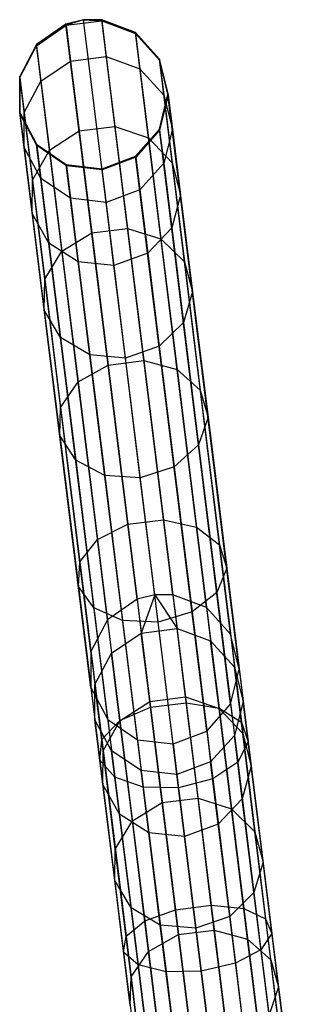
# Model space of a CAD drawing. Extents: x -91 to 92, y -91 to 92.
# Tile 164 of 256: x -11.88 to -8.19, y 78.16 to 91.24. Entities that reach past the tile are written whole.
import ezdxf

# ---------------------------------------------------------------- set-up
doc = ezdxf.new("R2010")
doc.units = 0
doc.header["$LTSCALE"] = 25.4
doc.layers.get('0').update_dxf_attribs({"linetype": 'CONTINUOUS'})

# ---------------------------------------------------------------- blocks, each defined once
blk = doc.blocks.new('NL2500012258_STL_2')
at = {"color": 0}
for p, q in [((80.982, 90.749, 48.963), (80.589, 90.477, 48.947)), ((80.982, 90.749, 48.963), (80.589, 90.477, 48.947)), ((80.59, 90.462, 45.856), (80.984, 90.734, 45.838)), ((80.59, 90.462, 45.856), (80.984, 90.734, 45.838)), ((81.216, 90.807, 48.965), (80.982, 90.749, 48.963)), ((81.216, 90.807, 48.965), (80.982, 90.749, 48.963)), ((81.927, 83.116, 158.963), (80.982, 90.749, 48.963)), ((81.927, 83.116, 158.963), (80.982, 90.749, 48.963)), ((80.982, 90.749, 48.963), (80.984, 90.734, 45.838)), ((80.982, 90.749, 48.963), (80.984, 90.734, 45.838)), ((81.216, 90.807, 48.965), (80.984, 90.734, 45.838)), ((81.216, 90.807, 48.965), (80.984, 90.734, 45.838)), ((80.984, 90.734, 45.838), (81.459, 90.793, 45.838)), ((80.984, 90.734, 45.838), (81.459, 90.793, 45.838)), ((80.984, 90.734, 45.838), (81.043, 90.259, 42.75)), ((80.984, 90.734, 45.838), (81.043, 90.259, 42.75)), ((81.457, 90.808, 48.963), (81.216, 90.807, 48.965)), ((81.457, 90.808, 48.963), (81.216, 90.807, 48.965)), ((82.161, 83.174, 158.965), (81.216, 90.807, 48.965)), ((82.161, 83.174, 158.965), (81.216, 90.807, 48.965)), ((81.216, 90.807, 48.965), (81.459, 90.793, 45.838)), ((81.216, 90.807, 48.965), (81.459, 90.793, 45.838)), ((82.402, 83.174, 158.963), (81.457, 90.808, 48.963)), ((81.905, 90.64, 48.947), (81.457, 90.808, 48.963)), ((82.402, 83.174, 158.963), (81.457, 90.808, 48.963)), ((81.457, 90.808, 48.963), (81.459, 90.793, 45.838)), ((81.457, 90.808, 48.963), (81.459, 90.793, 45.838)), ((81.905, 90.64, 48.947), (81.457, 90.808, 48.963)), ((81.459, 90.793, 45.838), (81.518, 90.318, 42.75)), ((81.459, 90.793, 45.838), (81.518, 90.318, 42.75)), ((81.459, 90.793, 45.838), (81.907, 90.625, 45.856)), ((81.459, 90.793, 45.838), (81.907, 90.625, 45.856)), ((82.85, 83.006, 158.947), (81.905, 90.64, 48.947)), ((82.223, 90.283, 48.92), (81.905, 90.64, 48.947)), ((82.85, 83.006, 158.947), (81.905, 90.64, 48.947)), ((81.905, 90.64, 48.947), (81.907, 90.625, 45.856)), ((81.905, 90.64, 48.947), (81.907, 90.625, 45.856)), ((82.223, 90.283, 48.92), (81.905, 90.64, 48.947)), ((81.907, 90.625, 45.856), (81.965, 90.155, 42.801)), ((81.907, 90.625, 45.856), (81.965, 90.155, 42.801)), ((81.907, 90.625, 45.856), (82.225, 90.269, 45.887)), ((81.907, 90.625, 45.856), (82.225, 90.269, 45.887)), ((80.589, 90.477, 48.947), (80.367, 90.054, 48.92)), ((80.589, 90.477, 48.947), (80.367, 90.054, 48.92)), ((80.369, 90.039, 45.887), (80.59, 90.462, 45.856)), ((80.369, 90.039, 45.887), (80.59, 90.462, 45.856)), ((81.534, 82.843, 158.947), (80.589, 90.477, 48.947)), ((81.534, 82.843, 158.947), (80.589, 90.477, 48.947)), ((80.589, 90.477, 48.947), (80.59, 90.462, 45.856)), ((80.589, 90.477, 48.947), (80.59, 90.462, 45.856)), ((80.59, 90.462, 45.856), (80.649, 89.992, 42.801)), ((80.59, 90.462, 45.856), (80.649, 89.992, 42.801)), ((80.649, 89.992, 42.801), (81.043, 90.259, 42.75)), ((80.649, 89.992, 42.801), (81.043, 90.259, 42.75)), ((81.043, 90.259, 42.75), (81.518, 90.318, 42.75)), ((81.043, 90.259, 42.75), (81.518, 90.318, 42.75)), ((81.043, 90.259, 42.75), (81.157, 89.334, 39.768)), ((81.043, 90.259, 42.75), (81.157, 89.334, 39.768)), ((81.518, 90.318, 42.75), (81.632, 89.392, 39.768)), ((81.518, 90.318, 42.75), (81.632, 89.392, 39.768)), ((81.518, 90.318, 42.75), (81.965, 90.155, 42.801)), ((81.518, 90.318, 42.75), (81.965, 90.155, 42.801)), ((83.168, 82.65, 158.92), (82.223, 90.283, 48.92)), ((82.338, 89.82, 48.887), (82.223, 90.283, 48.92)), ((83.168, 82.65, 158.92), (82.223, 90.283, 48.92)), ((82.223, 90.283, 48.92), (82.225, 90.269, 45.887)), ((82.223, 90.283, 48.92), (82.225, 90.269, 45.887)), ((82.338, 89.82, 48.887), (82.223, 90.283, 48.92)), ((82.225, 90.269, 45.887), (82.282, 89.808, 42.89)), ((82.225, 90.269, 45.887), (82.282, 89.808, 42.89)), ((82.225, 90.269, 45.887), (82.34, 89.806, 45.925)), ((82.225, 90.269, 45.887), (82.34, 89.806, 45.925)), ((81.965, 90.155, 42.801), (82.078, 89.239, 39.85)), ((81.965, 90.155, 42.801), (82.078, 89.239, 39.85)), ((81.965, 90.155, 42.801), (82.282, 89.808, 42.89)), ((81.965, 90.155, 42.801), (82.282, 89.808, 42.89)), ((81.312, 82.42, 158.92), (80.367, 90.054, 48.92)), ((80.367, 90.054, 48.92), (80.368, 89.576, 48.887)), ((81.312, 82.42, 158.92), (80.367, 90.054, 48.92)), ((80.367, 90.054, 48.92), (80.368, 89.576, 48.887)), ((80.367, 90.054, 48.92), (80.369, 90.039, 45.887)), ((80.367, 90.054, 48.92), (80.369, 90.039, 45.887)), ((80.37, 89.562, 45.925), (80.369, 90.039, 45.887)), ((80.369, 90.039, 45.887), (80.426, 89.578, 42.89)), ((80.369, 90.039, 45.887), (80.426, 89.578, 42.89)), ((80.37, 89.562, 45.925), (80.369, 90.039, 45.887)), ((80.426, 89.578, 42.89), (80.649, 89.992, 42.801)), ((80.426, 89.578, 42.89), (80.649, 89.992, 42.801)), ((80.649, 89.992, 42.801), (80.762, 89.076, 39.85)), ((80.649, 89.992, 42.801), (80.762, 89.076, 39.85)), ((82.225, 89.356, 48.856), (82.338, 89.82, 48.887)), ((82.225, 89.356, 48.856), (82.338, 89.82, 48.887)), ((82.34, 89.806, 45.925), (82.227, 89.342, 45.96)), ((82.34, 89.806, 45.925), (82.227, 89.342, 45.96)), ((82.282, 89.808, 42.89), (82.393, 88.909, 39.995)), ((82.282, 89.808, 42.89), (82.393, 88.909, 39.995)), ((82.282, 89.808, 42.89), (82.396, 89.355, 42.997)), ((82.282, 89.808, 42.89), (82.396, 89.355, 42.997)), ((83.284, 82.186, 158.887), (82.338, 89.82, 48.887)), ((83.284, 82.186, 158.887), (82.338, 89.82, 48.887)), ((82.338, 89.82, 48.887), (82.34, 89.806, 45.925)), ((82.338, 89.82, 48.887), (82.34, 89.806, 45.925)), ((82.34, 89.806, 45.925), (82.396, 89.355, 42.997)), ((82.34, 89.806, 45.925), (82.396, 89.355, 42.997)), ((81.313, 81.942, 158.887), (80.368, 89.576, 48.887)), ((80.368, 89.576, 48.887), (80.591, 89.154, 48.856)), ((81.313, 81.942, 158.887), (80.368, 89.576, 48.887)), ((80.368, 89.576, 48.887), (80.591, 89.154, 48.856)), ((80.368, 89.576, 48.887), (80.37, 89.562, 45.925)), ((80.368, 89.576, 48.887), (80.37, 89.562, 45.925)), ((80.593, 89.14, 45.96), (80.37, 89.562, 45.925)), ((80.37, 89.562, 45.925), (80.426, 89.111, 42.997)), ((80.37, 89.562, 45.925), (80.426, 89.111, 42.997)), ((80.593, 89.14, 45.96), (80.37, 89.562, 45.925)), ((80.426, 89.111, 42.997), (80.426, 89.578, 42.89)), ((80.426, 89.578, 42.89), (80.537, 88.679, 39.995)), ((80.426, 89.578, 42.89), (80.537, 88.679, 39.995)), ((80.426, 89.111, 42.997), (80.426, 89.578, 42.89)), ((80.762, 89.076, 39.85), (81.157, 89.334, 39.768)), ((80.762, 89.076, 39.85), (81.157, 89.334, 39.768)), ((81.157, 89.334, 39.768), (81.632, 89.392, 39.768)), ((81.157, 89.334, 39.768), (81.632, 89.392, 39.768)), ((81.157, 89.334, 39.768), (81.325, 87.979, 36.957)), ((81.157, 89.334, 39.768), (81.325, 87.979, 36.957)), ((81.632, 89.392, 39.768), (81.8, 88.037, 36.957)), ((81.632, 89.392, 39.768), (81.8, 88.037, 36.957)), ((81.632, 89.392, 39.768), (82.078, 89.239, 39.85)), ((81.632, 89.392, 39.768), (82.078, 89.239, 39.85)), ((81.908, 88.998, 48.833), (82.225, 89.356, 48.856)), ((81.908, 88.998, 48.833), (82.225, 89.356, 48.856)), ((82.227, 89.342, 45.96), (81.91, 88.984, 45.985)), ((82.227, 89.342, 45.96), (81.91, 88.984, 45.985)), ((83.17, 81.722, 158.856), (82.225, 89.356, 48.856)), ((83.17, 81.722, 158.856), (82.225, 89.356, 48.856)), ((82.225, 89.356, 48.856), (82.227, 89.342, 45.96)), ((82.225, 89.356, 48.856), (82.227, 89.342, 45.96)), ((82.227, 89.342, 45.96), (82.281, 88.902, 43.099)), ((82.227, 89.342, 45.96), (82.281, 88.902, 43.099)), ((82.396, 89.355, 42.997), (82.281, 88.902, 43.099)), ((82.396, 89.355, 42.997), (82.281, 88.902, 43.099)), ((82.396, 89.355, 42.997), (82.505, 88.478, 40.17)), ((82.396, 89.355, 42.997), (82.505, 88.478, 40.17)), ((81.537, 81.52, 158.856), (80.591, 89.154, 48.856)), ((80.591, 89.154, 48.856), (80.986, 88.884, 48.833)), ((81.537, 81.52, 158.856), (80.591, 89.154, 48.856)), ((80.591, 89.154, 48.856), (80.986, 88.884, 48.833)), ((80.591, 89.154, 48.856), (80.593, 89.14, 45.96)), ((80.591, 89.154, 48.856), (80.593, 89.14, 45.96)), ((82.078, 89.239, 39.85), (82.244, 87.899, 37.069)), ((82.078, 89.239, 39.85), (82.244, 87.899, 37.069)), ((82.078, 89.239, 39.85), (82.393, 88.909, 39.995)), ((82.078, 89.239, 39.85), (82.393, 88.909, 39.995)), ((80.648, 88.7, 43.099), (80.426, 89.111, 42.997)), ((80.426, 89.111, 42.997), (80.534, 88.234, 40.17)), ((80.426, 89.111, 42.997), (80.534, 88.234, 40.17)), ((80.648, 88.7, 43.099), (80.426, 89.111, 42.997)), ((80.537, 88.679, 39.995), (80.762, 89.076, 39.85)), ((80.537, 88.679, 39.995), (80.762, 89.076, 39.85)), ((80.988, 88.87, 45.985), (80.593, 89.14, 45.96)), ((80.593, 89.14, 45.96), (80.648, 88.7, 43.099)), ((80.593, 89.14, 45.96), (80.648, 88.7, 43.099)), ((80.988, 88.87, 45.985), (80.593, 89.14, 45.96)), ((80.762, 89.076, 39.85), (80.928, 87.736, 37.069)), ((80.762, 89.076, 39.85), (80.928, 87.736, 37.069)), ((81.461, 88.827, 48.825), (81.908, 88.998, 48.833)), ((81.461, 88.827, 48.825), (81.908, 88.998, 48.833)), ((81.91, 88.984, 45.985), (81.463, 88.814, 45.994)), ((81.91, 88.984, 45.985), (81.463, 88.814, 45.994)), ((82.853, 81.364, 158.833), (81.908, 88.998, 48.833)), ((82.853, 81.364, 158.833), (81.908, 88.998, 48.833)), ((81.908, 88.998, 48.833), (81.91, 88.984, 45.985)), ((81.908, 88.998, 48.833), (81.91, 88.984, 45.985)), ((81.91, 88.984, 45.985), (81.964, 88.551, 43.171)), ((81.91, 88.984, 45.985), (81.964, 88.551, 43.171)), ((82.281, 88.902, 43.099), (81.964, 88.551, 43.171)), ((82.281, 88.902, 43.099), (81.964, 88.551, 43.171)), ((82.281, 88.902, 43.099), (82.387, 88.044, 40.335)), ((82.281, 88.902, 43.099), (82.387, 88.044, 40.335)), ((82.393, 88.909, 39.995), (82.556, 87.594, 37.267)), ((82.393, 88.909, 39.995), (82.556, 87.594, 37.267)), ((82.393, 88.909, 39.995), (82.505, 88.478, 40.17)), ((82.393, 88.909, 39.995), (82.505, 88.478, 40.17)), ((81.931, 81.25, 158.833), (80.986, 88.884, 48.833)), ((80.986, 88.884, 48.833), (81.461, 88.827, 48.825)), ((81.931, 81.25, 158.833), (80.986, 88.884, 48.833)), ((80.986, 88.884, 48.833), (81.461, 88.827, 48.825)), ((80.986, 88.884, 48.833), (80.988, 88.87, 45.985)), ((80.986, 88.884, 48.833), (80.988, 88.87, 45.985)), ((81.463, 88.814, 45.994), (80.988, 88.87, 45.985)), ((80.988, 88.87, 45.985), (81.041, 88.437, 43.171)), ((80.988, 88.87, 45.985), (81.041, 88.437, 43.171)), ((81.463, 88.814, 45.994), (80.988, 88.87, 45.985)), ((82.406, 81.194, 158.825), (81.461, 88.827, 48.825)), ((82.406, 81.194, 158.825), (81.461, 88.827, 48.825)), ((81.461, 88.827, 48.825), (81.463, 88.814, 45.994)), ((81.461, 88.827, 48.825), (81.463, 88.814, 45.994)), ((81.516, 88.383, 43.197), (81.463, 88.814, 45.994)), ((81.516, 88.383, 43.197), (81.463, 88.814, 45.994)), ((80.534, 88.234, 40.17), (80.537, 88.679, 39.995)), ((80.534, 88.234, 40.17), (80.537, 88.679, 39.995)), ((80.537, 88.679, 39.995), (80.7, 87.364, 37.267)), ((80.537, 88.679, 39.995), (80.7, 87.364, 37.267)), ((81.041, 88.437, 43.171), (80.648, 88.7, 43.099)), ((80.648, 88.7, 43.099), (80.754, 87.842, 40.335)), ((80.648, 88.7, 43.099), (80.754, 87.842, 40.335)), ((81.041, 88.437, 43.171), (80.648, 88.7, 43.099)), ((81.964, 88.551, 43.171), (81.516, 88.383, 43.197)), ((81.964, 88.551, 43.171), (81.516, 88.383, 43.197)), ((81.964, 88.551, 43.171), (82.068, 87.708, 40.452)), ((81.964, 88.551, 43.171), (82.068, 87.708, 40.452)), ((81.516, 88.383, 43.197), (81.041, 88.437, 43.171)), ((81.041, 88.437, 43.171), (81.146, 87.593, 40.452)), ((81.041, 88.437, 43.171), (81.146, 87.593, 40.452)), ((81.516, 88.383, 43.197), (81.041, 88.437, 43.171)), ((81.62, 87.545, 40.494), (81.516, 88.383, 43.197)), ((81.62, 87.545, 40.494), (81.516, 88.383, 43.197)), ((82.505, 88.478, 40.17), (82.387, 88.044, 40.335)), ((82.505, 88.478, 40.17), (82.387, 88.044, 40.335)), ((82.505, 88.478, 40.17), (82.664, 87.194, 37.506)), ((82.505, 88.478, 40.17), (82.664, 87.194, 37.506)), ((80.754, 87.842, 40.335), (80.534, 88.234, 40.17)), ((80.534, 88.234, 40.17), (80.693, 86.95, 37.506)), ((80.534, 88.234, 40.17), (80.693, 86.95, 37.506)), ((80.754, 87.842, 40.335), (80.534, 88.234, 40.17)), ((80.928, 87.736, 37.069), (81.325, 87.979, 36.957)), ((80.928, 87.736, 37.069), (81.325, 87.979, 36.957)), ((81.325, 87.979, 36.957), (81.8, 88.037, 36.957)), ((81.325, 87.979, 36.957), (81.8, 88.037, 36.957)), ((81.325, 87.979, 36.957), (81.542, 86.224, 34.38)), ((81.325, 87.979, 36.957), (81.542, 86.224, 34.38)), ((81.8, 88.037, 36.957), (82.017, 86.283, 34.38)), ((81.8, 88.037, 36.957), (82.017, 86.283, 34.38)), ((81.8, 88.037, 36.957), (82.244, 87.899, 37.069)), ((81.8, 88.037, 36.957), (82.244, 87.899, 37.069)), ((82.387, 88.044, 40.335), (82.068, 87.708, 40.452)), ((82.387, 88.044, 40.335), (82.068, 87.708, 40.452)), ((82.387, 88.044, 40.335), (82.543, 86.789, 37.731)), ((82.387, 88.044, 40.335), (82.543, 86.789, 37.731)), ((81.146, 87.593, 40.452), (80.754, 87.842, 40.335)), ((80.754, 87.842, 40.335), (80.909, 86.587, 37.731)), ((80.754, 87.842, 40.335), (80.909, 86.587, 37.731)), ((81.146, 87.593, 40.452), (80.754, 87.842, 40.335)), ((82.244, 87.899, 37.069), (82.459, 86.163, 34.519)), ((82.244, 87.899, 37.069), (82.459, 86.163, 34.519)), ((82.244, 87.899, 37.069), (82.556, 87.594, 37.267)), ((82.244, 87.899, 37.069), (82.556, 87.594, 37.267)), ((80.7, 87.364, 37.267), (80.928, 87.736, 37.069)), ((80.7, 87.364, 37.267), (80.928, 87.736, 37.069)), ((80.928, 87.736, 37.069), (81.143, 86, 34.519)), ((80.928, 87.736, 37.069), (81.143, 86, 34.519)), ((81.62, 87.545, 40.494), (81.146, 87.593, 40.452)), ((81.146, 87.593, 40.452), (81.299, 86.358, 37.89)), ((81.146, 87.593, 40.452), (81.299, 86.358, 37.89)), ((81.62, 87.545, 40.494), (81.146, 87.593, 40.452)), ((82.068, 87.708, 40.452), (81.62, 87.545, 40.494)), ((82.068, 87.708, 40.452), (81.62, 87.545, 40.494)), ((82.068, 87.708, 40.452), (82.221, 86.472, 37.89)), ((82.068, 87.708, 40.452), (82.221, 86.472, 37.89)), ((82.556, 87.594, 37.267), (82.767, 85.891, 34.766)), ((82.556, 87.594, 37.267), (82.767, 85.891, 34.766)), ((82.556, 87.594, 37.267), (82.664, 87.194, 37.506)), ((82.556, 87.594, 37.267), (82.664, 87.194, 37.506)), ((81.772, 86.317, 37.948), (81.62, 87.545, 40.494)), ((81.772, 86.317, 37.948), (81.62, 87.545, 40.494)), ((80.693, 86.95, 37.506), (80.7, 87.364, 37.267)), ((80.693, 86.95, 37.506), (80.7, 87.364, 37.267)), ((80.7, 87.364, 37.267), (80.911, 85.661, 34.766)), ((80.7, 87.364, 37.267), (80.911, 85.661, 34.766)), ((82.664, 87.194, 37.506), (82.543, 86.789, 37.731)), ((82.664, 87.194, 37.506), (82.543, 86.789, 37.731)), ((82.664, 87.194, 37.506), (82.87, 85.53, 35.063)), ((82.664, 87.194, 37.506), (82.87, 85.53, 35.063)), ((80.909, 86.587, 37.731), (80.693, 86.95, 37.506)), ((80.693, 86.95, 37.506), (80.899, 85.286, 35.063)), ((80.693, 86.95, 37.506), (80.899, 85.286, 35.063)), ((80.909, 86.587, 37.731), (80.693, 86.95, 37.506)), ((82.543, 86.789, 37.731), (82.221, 86.472, 37.89)), ((82.543, 86.789, 37.731), (82.221, 86.472, 37.89)), ((82.543, 86.789, 37.731), (82.744, 85.163, 35.343)), ((82.543, 86.789, 37.731), (82.744, 85.163, 35.343)), ((81.299, 86.358, 37.89), (80.909, 86.587, 37.731)), ((80.909, 86.587, 37.731), (81.111, 84.961, 35.343)), ((80.909, 86.587, 37.731), (81.111, 84.961, 35.343)), ((81.299, 86.358, 37.89), (80.909, 86.587, 37.731)), ((82.221, 86.472, 37.89), (81.772, 86.317, 37.948)), ((82.221, 86.472, 37.89), (81.772, 86.317, 37.948)), ((82.221, 86.472, 37.89), (82.419, 84.873, 35.542)), ((82.221, 86.472, 37.89), (82.419, 84.873, 35.542)), ((81.772, 86.317, 37.948), (81.299, 86.358, 37.89)), ((81.299, 86.358, 37.89), (81.497, 84.759, 35.542)), ((81.299, 86.358, 37.89), (81.497, 84.759, 35.542)), ((81.772, 86.317, 37.948), (81.299, 86.358, 37.89)), ((81.542, 86.224, 34.38), (82.017, 86.283, 34.38)), ((81.542, 86.224, 34.38), (82.017, 86.283, 34.38)), ((81.969, 84.728, 35.613), (81.772, 86.317, 37.948)), ((81.969, 84.728, 35.613), (81.772, 86.317, 37.948)), ((82.017, 86.283, 34.38), (82.279, 84.168, 32.095)), ((82.017, 86.283, 34.38), (82.279, 84.168, 32.095)), ((82.017, 86.283, 34.38), (82.459, 86.163, 34.519)), ((82.017, 86.283, 34.38), (82.459, 86.163, 34.519)), ((81.143, 86, 34.519), (81.542, 86.224, 34.38)), ((81.143, 86, 34.519), (81.542, 86.224, 34.38)), ((81.542, 86.224, 34.38), (81.804, 84.109, 32.095)), ((81.542, 86.224, 34.38), (81.804, 84.109, 32.095)), ((82.459, 86.163, 34.519), (82.718, 84.07, 32.258)), ((82.459, 86.163, 34.519), (82.718, 84.07, 32.258)), ((82.459, 86.163, 34.519), (82.767, 85.891, 34.766)), ((82.459, 86.163, 34.519), (82.767, 85.891, 34.766)), ((80.911, 85.661, 34.766), (81.143, 86, 34.519)), ((80.911, 85.661, 34.766), (81.143, 86, 34.519)), ((81.143, 86, 34.519), (81.402, 83.907, 32.258)), ((81.143, 86, 34.519), (81.402, 83.907, 32.258)), ((82.767, 85.891, 34.766), (83.021, 83.838, 32.548)), ((82.767, 85.891, 34.766), (83.021, 83.838, 32.548)), ((82.767, 85.891, 34.766), (82.87, 85.53, 35.063)), ((82.767, 85.891, 34.766), (82.87, 85.53, 35.063)), ((80.899, 85.286, 35.063), (80.911, 85.661, 34.766)), ((80.899, 85.286, 35.063), (80.911, 85.661, 34.766)), ((80.911, 85.661, 34.766), (81.165, 83.609, 32.548)), ((80.911, 85.661, 34.766), (81.165, 83.609, 32.548)), ((82.87, 85.53, 35.063), (82.744, 85.163, 35.343)), ((82.87, 85.53, 35.063), (82.744, 85.163, 35.343)), ((82.87, 85.53, 35.063), (83.118, 83.525, 32.897)), ((82.87, 85.53, 35.063), (83.118, 83.525, 32.897)), ((81.111, 84.961, 35.343), (80.899, 85.286, 35.063)), ((80.899, 85.286, 35.063), (81.148, 83.282, 32.897)), ((80.899, 85.286, 35.063), (81.148, 83.282, 32.897)), ((81.111, 84.961, 35.343), (80.899, 85.286, 35.063)), ((82.744, 85.163, 35.343), (82.419, 84.873, 35.542)), ((82.744, 85.163, 35.343), (82.419, 84.873, 35.542)), ((82.744, 85.163, 35.343), (82.987, 83.203, 33.225)), ((82.744, 85.163, 35.343), (82.987, 83.203, 33.225)), ((81.497, 84.759, 35.542), (81.111, 84.961, 35.343)), ((81.111, 84.961, 35.343), (81.353, 83.001, 33.225)), ((81.111, 84.961, 35.343), (81.353, 83.001, 33.225)), ((81.497, 84.759, 35.542), (81.111, 84.961, 35.343)), ((82.419, 84.873, 35.542), (81.969, 84.728, 35.613)), ((82.419, 84.873, 35.542), (81.969, 84.728, 35.613)), ((82.419, 84.873, 35.542), (82.658, 82.946, 33.459)), ((82.419, 84.873, 35.542), (82.658, 82.946, 33.459)), ((81.969, 84.728, 35.613), (81.497, 84.759, 35.542)), ((81.497, 84.759, 35.542), (81.735, 82.831, 33.459)), ((81.497, 84.759, 35.542), (81.735, 82.831, 33.459)), ((81.969, 84.728, 35.613), (81.497, 84.759, 35.542)), ((82.206, 82.811, 33.543), (81.969, 84.728, 35.613)), ((82.206, 82.811, 33.543), (81.969, 84.728, 35.613)), ((81.402, 83.907, 32.258), (81.804, 84.109, 32.095)), ((81.402, 83.907, 32.258), (81.804, 84.109, 32.095)), ((81.804, 84.109, 32.095), (82.279, 84.168, 32.095)), ((81.804, 84.109, 32.095), (82.279, 84.168, 32.095)), ((81.804, 84.109, 32.095), (82.105, 81.681, 30.152)), ((81.804, 84.109, 32.095), (82.105, 81.681, 30.152)), ((82.279, 84.168, 32.095), (82.58, 81.739, 30.152)), ((82.279, 84.168, 32.095), (82.58, 81.739, 30.152)), ((82.279, 84.168, 32.095), (82.718, 84.07, 32.258)), ((82.279, 84.168, 32.095), (82.718, 84.07, 32.258)), ((82.718, 84.07, 32.258), (83.016, 81.667, 30.336)), ((82.718, 84.07, 32.258), (83.016, 81.667, 30.336)), ((82.718, 84.07, 32.258), (83.021, 83.838, 32.548)), ((82.718, 84.07, 32.258), (83.021, 83.838, 32.548)), ((81.165, 83.609, 32.548), (81.402, 83.907, 32.258)), ((81.165, 83.609, 32.548), (81.402, 83.907, 32.258)), ((81.402, 83.907, 32.258), (81.7, 81.504, 30.336)), ((81.402, 83.907, 32.258), (81.7, 81.504, 30.336)), ((83.021, 83.838, 32.548), (83.313, 81.481, 30.661)), ((83.021, 83.838, 32.548), (83.313, 81.481, 30.661)), ((83.021, 83.838, 32.548), (83.118, 83.525, 32.897)), ((83.021, 83.838, 32.548), (83.118, 83.525, 32.897)), ((81.148, 83.282, 32.897), (81.165, 83.609, 32.548)), ((81.148, 83.282, 32.897), (81.165, 83.609, 32.548)), ((81.165, 83.609, 32.548), (81.457, 81.251, 30.661)), ((81.165, 83.609, 32.548), (81.457, 81.251, 30.661)), ((83.118, 83.525, 32.897), (82.987, 83.203, 33.225)), ((83.118, 83.525, 32.897), (82.987, 83.203, 33.225)), ((83.118, 83.525, 32.897), (83.403, 81.223, 31.055)), ((83.118, 83.525, 32.897), (83.403, 81.223, 31.055)), ((81.353, 83.001, 33.225), (81.148, 83.282, 32.897)), ((81.148, 83.282, 32.897), (81.433, 80.979, 31.055)), ((81.148, 83.282, 32.897), (81.433, 80.979, 31.055)), ((81.353, 83.001, 33.225), (81.148, 83.282, 32.897)), ((82.161, 83.174, 158.965), (81.927, 83.116, 158.963)), ((82.161, 83.174, 158.965), (81.927, 83.116, 158.963)), ((82.161, 83.174, 158.965), (81.983, 82.665, 162.075)), ((82.161, 83.174, 158.965), (81.983, 82.665, 162.075)), ((82.402, 83.174, 158.963), (82.161, 83.174, 158.965)), ((82.161, 83.174, 158.965), (82.458, 82.724, 162.075)), ((82.161, 83.174, 158.965), (82.458, 82.724, 162.075)), ((82.402, 83.174, 158.963), (82.161, 83.174, 158.965)), ((82.402, 83.174, 158.963), (82.458, 82.724, 162.075)), ((82.85, 83.006, 158.947), (82.402, 83.174, 158.963)), ((82.402, 83.174, 158.963), (82.458, 82.724, 162.075)), ((82.85, 83.006, 158.947), (82.402, 83.174, 158.963)), ((82.987, 83.203, 33.225), (82.658, 82.946, 33.459)), ((82.987, 83.203, 33.225), (82.658, 82.946, 33.459)), ((82.987, 83.203, 33.225), (83.265, 80.953, 31.425)), ((82.987, 83.203, 33.225), (83.265, 80.953, 31.425)), ((81.927, 83.116, 158.963), (81.534, 82.843, 158.947)), ((81.927, 83.116, 158.963), (81.534, 82.843, 158.947)), ((81.927, 83.116, 158.963), (81.983, 82.665, 162.075)), ((81.927, 83.116, 158.963), (81.983, 82.665, 162.075)), ((82.85, 83.006, 158.947), (82.905, 82.561, 162.026)), ((83.168, 82.65, 158.92), (82.85, 83.006, 158.947)), ((82.85, 83.006, 158.947), (82.905, 82.561, 162.026)), ((83.168, 82.65, 158.92), (82.85, 83.006, 158.947)), ((81.735, 82.831, 33.459), (81.353, 83.001, 33.225)), ((81.353, 83.001, 33.225), (81.632, 80.751, 31.425)), ((81.353, 83.001, 33.225), (81.632, 80.751, 31.425)), ((81.735, 82.831, 33.459), (81.353, 83.001, 33.225)), ((82.658, 82.946, 33.459), (82.206, 82.811, 33.543)), ((82.658, 82.946, 33.459), (82.206, 82.811, 33.543)), ((82.658, 82.946, 33.459), (82.932, 80.732, 31.687)), ((82.658, 82.946, 33.459), (82.932, 80.732, 31.687)), ((81.534, 82.843, 158.947), (81.312, 82.42, 158.92)), ((81.534, 82.843, 158.947), (81.312, 82.42, 158.92)), ((81.534, 82.843, 158.947), (81.589, 82.398, 162.026)), ((81.534, 82.843, 158.947), (81.589, 82.398, 162.026)), ((82.206, 82.811, 33.543), (81.735, 82.831, 33.459)), ((81.735, 82.831, 33.459), (82.009, 80.618, 31.687)), ((81.735, 82.831, 33.459), (82.009, 80.618, 31.687)), ((82.206, 82.811, 33.543), (81.735, 82.831, 33.459)), ((82.478, 80.611, 31.782), (82.206, 82.811, 33.543)), ((82.478, 80.611, 31.782), (82.206, 82.811, 33.543)), ((81.589, 82.398, 162.026), (81.983, 82.665, 162.075)), ((81.589, 82.398, 162.026), (81.983, 82.665, 162.075)), ((81.983, 82.665, 162.075), (82.458, 82.724, 162.075)), ((81.983, 82.665, 162.075), (82.458, 82.724, 162.075)), ((82.095, 81.758, 165.084), (81.983, 82.665, 162.075)), ((82.095, 81.758, 165.084), (81.983, 82.665, 162.075)), ((82.458, 82.724, 162.075), (82.905, 82.561, 162.026)), ((82.57, 81.817, 165.084), (82.458, 82.724, 162.075)), ((82.57, 81.817, 165.084), (82.458, 82.724, 162.075)), ((82.458, 82.724, 162.075), (82.905, 82.561, 162.026)), ((83.284, 82.186, 158.887), (83.168, 82.65, 158.92)), ((83.168, 82.65, 158.92), (83.222, 82.212, 161.94)), ((83.168, 82.65, 158.92), (83.222, 82.212, 161.94)), ((83.284, 82.186, 158.887), (83.168, 82.65, 158.92)), ((82.905, 82.561, 162.026), (83.222, 82.212, 161.94)), ((83.016, 81.663, 165.003), (82.905, 82.561, 162.026)), ((83.016, 81.663, 165.003), (82.905, 82.561, 162.026)), ((82.905, 82.561, 162.026), (83.222, 82.212, 161.94)), ((81.312, 82.42, 158.92), (81.366, 81.983, 161.94)), ((81.312, 82.42, 158.92), (81.366, 81.983, 161.94)), ((81.312, 82.42, 158.92), (81.313, 81.942, 158.887)), ((81.312, 82.42, 158.92), (81.313, 81.942, 158.887)), ((81.366, 81.983, 161.94), (81.589, 82.398, 162.026)), ((81.366, 81.983, 161.94), (81.589, 82.398, 162.026)), ((81.7, 81.5, 165.003), (81.589, 82.398, 162.026)), ((81.7, 81.5, 165.003), (81.589, 82.398, 162.026)), ((83.17, 81.722, 158.856), (83.284, 82.186, 158.887)), ((83.17, 81.722, 158.856), (83.284, 82.186, 158.887)), ((83.222, 82.212, 161.94), (83.337, 81.759, 161.837)), ((83.331, 81.332, 164.861), (83.222, 82.212, 161.94)), ((83.331, 81.332, 164.861), (83.222, 82.212, 161.94)), ((83.222, 82.212, 161.94), (83.337, 81.759, 161.837)), ((83.284, 82.186, 158.887), (83.337, 81.759, 161.837)), ((83.284, 82.186, 158.887), (83.337, 81.759, 161.837)), ((81.366, 81.515, 161.837), (81.366, 81.983, 161.94)), ((81.476, 81.102, 164.861), (81.366, 81.983, 161.94)), ((81.366, 81.515, 161.837), (81.366, 81.983, 161.94)), ((81.476, 81.102, 164.861), (81.366, 81.983, 161.94)), ((81.313, 81.942, 158.887), (81.366, 81.515, 161.837)), ((81.313, 81.942, 158.887), (81.366, 81.515, 161.837)), ((81.313, 81.942, 158.887), (81.537, 81.52, 158.856)), ((81.313, 81.942, 158.887), (81.537, 81.52, 158.856)), ((81.7, 81.5, 165.003), (82.095, 81.758, 165.084)), ((81.7, 81.5, 165.003), (82.095, 81.758, 165.084)), ((82.095, 81.758, 165.084), (82.57, 81.817, 165.084)), ((82.095, 81.758, 165.084), (82.57, 81.817, 165.084)), ((82.262, 80.414, 167.922), (82.095, 81.758, 165.084)), ((82.262, 80.414, 167.922), (82.095, 81.758, 165.084)), ((82.105, 81.681, 30.152), (82.58, 81.739, 30.152)), ((82.105, 81.681, 30.152), (82.58, 81.739, 30.152)), ((82.57, 81.817, 165.084), (83.016, 81.663, 165.003)), ((82.737, 80.473, 167.922), (82.57, 81.817, 165.084)), ((82.737, 80.473, 167.922), (82.57, 81.817, 165.084)), ((82.57, 81.817, 165.084), (83.016, 81.663, 165.003)), ((82.58, 81.739, 30.152), (82.913, 79.051, 28.593)), ((82.58, 81.739, 30.152), (82.913, 79.051, 28.593)), ((82.58, 81.739, 30.152), (83.016, 81.667, 30.336)), ((82.58, 81.739, 30.152), (83.016, 81.667, 30.336)), ((82.853, 81.364, 158.833), (83.17, 81.722, 158.856)), ((82.853, 81.364, 158.833), (83.17, 81.722, 158.856)), ((83.17, 81.722, 158.856), (83.222, 81.305, 161.739)), ((83.17, 81.722, 158.856), (83.222, 81.305, 161.739)), ((83.337, 81.759, 161.837), (83.222, 81.305, 161.739)), ((83.337, 81.759, 161.837), (83.222, 81.305, 161.739)), ((83.443, 80.899, 164.689), (83.337, 81.759, 161.837)), ((83.443, 80.899, 164.689), (83.337, 81.759, 161.837)), ((81.7, 81.504, 30.336), (82.105, 81.681, 30.152)), ((81.7, 81.504, 30.336), (82.105, 81.681, 30.152)), ((82.105, 81.681, 30.152), (82.438, 78.992, 28.593)), ((82.105, 81.681, 30.152), (82.438, 78.992, 28.593)), ((83.016, 81.667, 30.336), (83.345, 79.008, 28.794)), ((83.016, 81.667, 30.336), (83.345, 79.008, 28.794)), ((83.016, 81.667, 30.336), (83.313, 81.481, 30.661)), ((83.016, 81.667, 30.336), (83.313, 81.481, 30.661)), ((83.016, 81.663, 165.003), (83.331, 81.332, 164.861)), ((83.181, 80.334, 167.811), (83.016, 81.663, 165.003)), ((83.181, 80.334, 167.811), (83.016, 81.663, 165.003)), ((83.016, 81.663, 165.003), (83.331, 81.332, 164.861)), ((81.588, 81.103, 161.739), (81.366, 81.515, 161.837)), ((81.473, 80.655, 164.689), (81.366, 81.515, 161.837)), ((81.588, 81.103, 161.739), (81.366, 81.515, 161.837)), ((81.473, 80.655, 164.689), (81.366, 81.515, 161.837)), ((81.457, 81.251, 30.661), (81.7, 81.504, 30.336)), ((81.457, 81.251, 30.661), (81.7, 81.504, 30.336)), ((81.476, 81.102, 164.861), (81.7, 81.5, 165.003)), ((81.476, 81.102, 164.861), (81.7, 81.5, 165.003)), ((81.537, 81.52, 158.856), (81.588, 81.103, 161.739)), ((81.537, 81.52, 158.856), (81.588, 81.103, 161.739)), ((81.537, 81.52, 158.856), (81.931, 81.25, 158.833)), ((81.537, 81.52, 158.856), (81.931, 81.25, 158.833)), ((81.7, 81.504, 30.336), (82.029, 78.845, 28.794)), ((81.7, 81.504, 30.336), (82.029, 78.845, 28.794)), ((81.865, 80.171, 167.811), (81.7, 81.5, 165.003)), ((81.865, 80.171, 167.811), (81.7, 81.5, 165.003)), ((83.313, 81.481, 30.661), (83.636, 78.872, 29.149)), ((83.313, 81.481, 30.661), (83.636, 78.872, 29.149)), ((83.313, 81.481, 30.661), (83.403, 81.223, 31.055)), ((83.313, 81.481, 30.661), (83.403, 81.223, 31.055)), ((82.406, 81.194, 158.825), (82.853, 81.364, 158.833)), ((82.406, 81.194, 158.825), (82.853, 81.364, 158.833)), ((82.853, 81.364, 158.833), (82.904, 80.954, 161.67)), ((82.853, 81.364, 158.833), (82.904, 80.954, 161.67)), ((83.222, 81.305, 161.739), (82.904, 80.954, 161.67)), ((83.222, 81.305, 161.739), (82.904, 80.954, 161.67)), ((83.326, 80.464, 164.527), (83.222, 81.305, 161.739)), ((83.326, 80.464, 164.527), (83.222, 81.305, 161.739)), ((83.331, 81.332, 164.861), (83.443, 80.899, 164.689)), ((83.493, 80.028, 167.616), (83.331, 81.332, 164.861)), ((83.493, 80.028, 167.616), (83.331, 81.332, 164.861)), ((83.331, 81.332, 164.861), (83.443, 80.899, 164.689)), ((81.433, 80.979, 31.055), (81.457, 81.251, 30.661)), ((81.433, 80.979, 31.055), (81.457, 81.251, 30.661)), ((81.457, 81.251, 30.661), (81.78, 78.642, 29.149)), ((81.457, 81.251, 30.661), (81.78, 78.642, 29.149)), ((81.931, 81.25, 158.833), (81.982, 80.839, 161.67)), ((81.931, 81.25, 158.833), (81.982, 80.839, 161.67)), ((81.931, 81.25, 158.833), (82.406, 81.194, 158.825)), ((81.931, 81.25, 158.833), (82.406, 81.194, 158.825)), ((82.406, 81.194, 158.825), (82.457, 80.786, 161.645)), ((82.406, 81.194, 158.825), (82.457, 80.786, 161.645)), ((83.403, 81.223, 31.055), (83.265, 80.953, 31.425)), ((83.403, 81.223, 31.055), (83.265, 80.953, 31.425)), ((83.403, 81.223, 31.055), (83.718, 78.675, 29.578)), ((83.403, 81.223, 31.055), (83.718, 78.675, 29.578)), ((81.473, 80.655, 164.689), (81.476, 81.102, 164.861)), ((81.473, 80.655, 164.689), (81.476, 81.102, 164.861)), ((81.637, 79.798, 167.616), (81.476, 81.102, 164.861)), ((81.637, 79.798, 167.616), (81.476, 81.102, 164.861)), ((81.982, 80.839, 161.67), (81.588, 81.103, 161.739)), ((81.692, 80.262, 164.527), (81.588, 81.103, 161.739)), ((81.982, 80.839, 161.67), (81.588, 81.103, 161.739)), ((81.692, 80.262, 164.527), (81.588, 81.103, 161.739)), ((81.632, 80.751, 31.425), (81.433, 80.979, 31.055)), ((81.433, 80.979, 31.055), (81.748, 78.431, 29.578)), ((81.433, 80.979, 31.055), (81.748, 78.431, 29.578)), ((81.632, 80.751, 31.425), (81.433, 80.979, 31.055)), ((82.904, 80.954, 161.67), (82.457, 80.786, 161.645)), ((82.904, 80.954, 161.67), (82.457, 80.786, 161.645)), ((83.007, 80.127, 164.412), (82.904, 80.954, 161.67)), ((83.007, 80.127, 164.412), (82.904, 80.954, 161.67)), ((83.265, 80.953, 31.425), (82.932, 80.732, 31.687)), ((83.265, 80.953, 31.425), (82.932, 80.732, 31.687)), ((83.265, 80.953, 31.425), (83.574, 78.462, 29.981)), ((83.265, 80.953, 31.425), (83.574, 78.462, 29.981)), ((82.457, 80.786, 161.645), (81.982, 80.839, 161.67)), ((82.084, 80.012, 164.412), (81.982, 80.839, 161.67)), ((82.457, 80.786, 161.645), (81.982, 80.839, 161.67)), ((82.084, 80.012, 164.412), (81.982, 80.839, 161.67)), ((82.457, 80.786, 161.645), (82.559, 79.964, 164.371)), ((82.457, 80.786, 161.645), (82.559, 79.964, 164.371)), ((83.443, 80.899, 164.689), (83.326, 80.464, 164.527)), ((83.443, 80.899, 164.689), (83.326, 80.464, 164.527)), ((83.601, 79.626, 167.38), (83.443, 80.899, 164.689)), ((83.601, 79.626, 167.38), (83.443, 80.899, 164.689)), ((81.692, 80.262, 164.527), (81.473, 80.655, 164.689)), ((81.63, 79.382, 167.38), (81.473, 80.655, 164.689)), ((81.692, 80.262, 164.527), (81.473, 80.655, 164.689)), ((81.63, 79.382, 167.38), (81.473, 80.655, 164.689)), ((82.009, 80.618, 31.687), (81.632, 80.751, 31.425)), ((81.632, 80.751, 31.425), (81.94, 78.26, 29.981)), ((81.632, 80.751, 31.425), (81.94, 78.26, 29.981)), ((82.009, 80.618, 31.687), (81.632, 80.751, 31.425)), ((82.932, 80.732, 31.687), (82.478, 80.611, 31.782)), ((82.932, 80.732, 31.687), (82.478, 80.611, 31.782)), ((82.932, 80.732, 31.687), (83.235, 78.282, 30.267)), ((82.932, 80.732, 31.687), (83.235, 78.282, 30.267)), ((82.478, 80.611, 31.782), (82.009, 80.618, 31.687)), ((82.009, 80.618, 31.687), (82.313, 78.168, 30.267)), ((82.009, 80.618, 31.687), (82.313, 78.168, 30.267)), ((82.478, 80.611, 31.782), (82.009, 80.618, 31.687)), ((82.78, 78.176, 30.37), (82.478, 80.611, 31.782)), ((82.78, 78.176, 30.37), (82.478, 80.611, 31.782)), ((81.865, 80.171, 167.811), (82.262, 80.414, 167.922)), ((81.865, 80.171, 167.811), (82.262, 80.414, 167.922)), ((82.262, 80.414, 167.922), (82.737, 80.473, 167.922)), ((82.262, 80.414, 167.922), (82.737, 80.473, 167.922)), ((82.478, 78.664, 170.526), (82.262, 80.414, 167.922)), ((82.478, 78.664, 170.526), (82.262, 80.414, 167.922)), ((82.737, 80.473, 167.922), (83.181, 80.334, 167.811)), ((82.953, 78.723, 170.526), (82.737, 80.473, 167.922)), ((82.953, 78.723, 170.526), (82.737, 80.473, 167.922)), ((82.737, 80.473, 167.922), (83.181, 80.334, 167.811)), ((83.326, 80.464, 164.527), (83.007, 80.127, 164.412)), ((83.326, 80.464, 164.527), (83.007, 80.127, 164.412)), ((83.48, 79.219, 167.157), (83.326, 80.464, 164.527)), ((83.48, 79.219, 167.157), (83.326, 80.464, 164.527)), ((82.084, 80.012, 164.412), (81.692, 80.262, 164.527)), ((81.847, 79.017, 167.157), (81.692, 80.262, 164.527)), ((82.084, 80.012, 164.412), (81.692, 80.262, 164.527)), ((81.847, 79.017, 167.157), (81.692, 80.262, 164.527)), ((83.181, 80.334, 167.811), (83.493, 80.028, 167.616)), ((83.395, 78.602, 170.388), (83.181, 80.334, 167.811)), ((83.395, 78.602, 170.388), (83.181, 80.334, 167.811)), ((83.181, 80.334, 167.811), (83.493, 80.028, 167.616)), ((81.637, 79.798, 167.616), (81.865, 80.171, 167.811)), ((81.637, 79.798, 167.616), (81.865, 80.171, 167.811)), ((82.079, 78.439, 170.388), (81.865, 80.171, 167.811)), ((82.079, 78.439, 170.388), (81.865, 80.171, 167.811)), ((82.559, 79.964, 164.371), (82.084, 80.012, 164.412)), ((82.236, 78.788, 166.999), (82.084, 80.012, 164.412)), ((82.559, 79.964, 164.371), (82.084, 80.012, 164.412)), ((82.236, 78.788, 166.999), (82.084, 80.012, 164.412)), ((83.007, 80.127, 164.412), (82.559, 79.964, 164.371)), ((83.007, 80.127, 164.412), (82.559, 79.964, 164.371)), ((83.158, 78.902, 166.999), (83.007, 80.127, 164.412)), ((83.158, 78.902, 166.999), (83.007, 80.127, 164.412)), ((83.493, 80.028, 167.616), (83.601, 79.626, 167.38)), ((83.703, 78.329, 170.143), (83.493, 80.028, 167.616)), ((83.703, 78.329, 170.143), (83.493, 80.028, 167.616)), ((83.493, 80.028, 167.616), (83.601, 79.626, 167.38)), ((82.559, 79.964, 164.371), (82.709, 78.746, 166.943)), ((82.559, 79.964, 164.371), (82.709, 78.746, 166.943)), ((81.63, 79.382, 167.38), (81.637, 79.798, 167.616)), ((81.63, 79.382, 167.38), (81.637, 79.798, 167.616)), ((81.847, 78.1, 170.143), (81.637, 79.798, 167.616)), ((81.847, 78.1, 170.143), (81.637, 79.798, 167.616)), ((83.601, 79.626, 167.38), (83.48, 79.219, 167.157)), ((83.601, 79.626, 167.38), (83.48, 79.219, 167.157)), ((83.806, 77.967, 169.848), (83.601, 79.626, 167.38)), ((83.806, 77.967, 169.848), (83.601, 79.626, 167.38)), ((81.847, 79.017, 167.157), (81.63, 79.382, 167.38)), ((81.836, 77.723, 169.848), (81.63, 79.382, 167.38)), ((81.847, 79.017, 167.157), (81.63, 79.382, 167.38)), ((81.836, 77.723, 169.848), (81.63, 79.382, 167.38)), ((83.48, 79.219, 167.157), (83.158, 78.902, 166.999)), ((83.48, 79.219, 167.157), (83.158, 78.902, 166.999)), ((83.681, 77.598, 169.57), (83.48, 79.219, 167.157)), ((83.681, 77.598, 169.57), (83.48, 79.219, 167.157)), ((82.236, 78.788, 166.999), (81.847, 79.017, 167.157)), ((82.047, 77.396, 169.57), (81.847, 79.017, 167.157)), ((82.236, 78.788, 166.999), (81.847, 79.017, 167.157)), ((82.047, 77.396, 169.57), (81.847, 79.017, 167.157)), ((82.029, 78.845, 28.794), (82.438, 78.992, 28.593)), ((82.029, 78.845, 28.794), (82.438, 78.992, 28.593)), ((82.438, 78.992, 28.593), (82.913, 79.051, 28.593)), ((82.438, 78.992, 28.593), (82.913, 79.051, 28.593)), ((82.438, 78.992, 28.593), (82.795, 76.104, 27.455)), ((82.438, 78.992, 28.593), (82.795, 76.104, 27.455)), ((82.913, 79.051, 28.593), (83.27, 76.163, 27.455)), ((82.913, 79.051, 28.593), (83.27, 76.163, 27.455)), ((82.913, 79.051, 28.593), (83.345, 79.008, 28.794)), ((82.913, 79.051, 28.593), (83.345, 79.008, 28.794)), ((83.345, 79.008, 28.794), (83.699, 76.15, 27.668)), ((83.345, 79.008, 28.794), (83.699, 76.15, 27.668)), ((83.345, 79.008, 28.794), (83.636, 78.872, 29.149)), ((83.345, 79.008, 28.794), (83.636, 78.872, 29.149)), ((81.78, 78.642, 29.149), (82.029, 78.845, 28.794)), ((81.78, 78.642, 29.149), (82.029, 78.845, 28.794)), ((82.029, 78.845, 28.794), (82.383, 75.987, 27.668)), ((82.029, 78.845, 28.794), (82.383, 75.987, 27.668)), ((83.158, 78.902, 166.999), (82.709, 78.746, 166.943)), ((83.158, 78.902, 166.999), (82.709, 78.746, 166.943)), ((83.356, 77.307, 169.373), (83.158, 78.902, 166.999)), ((83.356, 77.307, 169.373), (83.158, 78.902, 166.999)), ((83.636, 78.872, 29.149), (83.983, 76.069, 28.044)), ((83.636, 78.872, 29.149), (83.983, 76.069, 28.044)), ((83.636, 78.872, 29.149), (83.718, 78.675, 29.578)), ((83.636, 78.872, 29.149), (83.718, 78.675, 29.578)), ((82.709, 78.746, 166.943), (82.236, 78.788, 166.999)), ((82.433, 77.193, 169.373), (82.236, 78.788, 166.999)), ((82.709, 78.746, 166.943), (82.236, 78.788, 166.999)), ((82.433, 77.193, 169.373), (82.236, 78.788, 166.999)), ((82.478, 78.664, 170.526), (82.953, 78.723, 170.526)), ((82.478, 78.664, 170.526), (82.953, 78.723, 170.526)), ((82.709, 78.746, 166.943), (82.906, 77.161, 169.302)), ((82.709, 78.746, 166.943), (82.906, 77.161, 169.302)), ((82.953, 78.723, 170.526), (83.395, 78.602, 170.388)), ((83.215, 76.607, 172.837), (82.953, 78.723, 170.526)), ((83.215, 76.607, 172.837), (82.953, 78.723, 170.526)), ((82.953, 78.723, 170.526), (83.395, 78.602, 170.388)), ((81.748, 78.431, 29.578), (81.78, 78.642, 29.149)), ((81.748, 78.431, 29.578), (81.78, 78.642, 29.149)), ((81.78, 78.642, 29.149), (82.127, 75.839, 28.044)), ((81.78, 78.642, 29.149), (82.127, 75.839, 28.044)), ((82.079, 78.439, 170.388), (82.478, 78.664, 170.526)), ((82.079, 78.439, 170.388), (82.478, 78.664, 170.526)), ((82.74, 76.548, 172.837), (82.478, 78.664, 170.526)), ((82.74, 76.548, 172.837), (82.478, 78.664, 170.526)), ((83.395, 78.602, 170.388), (83.703, 78.329, 170.143)), ((83.655, 76.508, 172.674), (83.395, 78.602, 170.388)), ((83.655, 76.508, 172.674), (83.395, 78.602, 170.388)), ((83.395, 78.602, 170.388), (83.703, 78.329, 170.143)), ((83.718, 78.675, 29.578), (83.574, 78.462, 29.981)), ((83.718, 78.675, 29.578), (83.574, 78.462, 29.981)), ((83.718, 78.675, 29.578), (84.058, 75.937, 28.498)), ((83.718, 78.675, 29.578), (84.058, 75.937, 28.498)), ((81.94, 78.26, 29.981), (81.748, 78.431, 29.578)), ((81.748, 78.431, 29.578), (82.087, 75.693, 28.498)), ((81.748, 78.431, 29.578), (82.087, 75.693, 28.498)), ((81.94, 78.26, 29.981), (81.748, 78.431, 29.578)), ((81.847, 78.1, 170.143), (82.079, 78.439, 170.388)), ((81.847, 78.1, 170.143), (82.079, 78.439, 170.388)), ((82.339, 76.345, 172.674), (82.079, 78.439, 170.388)), ((82.339, 76.345, 172.674), (82.079, 78.439, 170.388)), ((83.574, 78.462, 29.981), (83.235, 78.282, 30.267)), ((83.574, 78.462, 29.981), (83.235, 78.282, 30.267)), ((83.574, 78.462, 29.981), (83.905, 75.786, 28.926)), ((83.574, 78.462, 29.981), (83.905, 75.786, 28.926)), ((83.703, 78.329, 170.143), (83.806, 77.967, 169.848)), ((83.958, 76.275, 172.386), (83.703, 78.329, 170.143)), ((83.958, 76.275, 172.386), (83.703, 78.329, 170.143)), ((83.703, 78.329, 170.143), (83.806, 77.967, 169.848)), ((82.313, 78.168, 30.267), (81.94, 78.26, 29.981)), ((81.94, 78.26, 29.981), (82.272, 75.584, 28.926)), ((81.94, 78.26, 29.981), (82.272, 75.584, 28.926)), ((82.313, 78.168, 30.267), (81.94, 78.26, 29.981)), ((82.78, 78.176, 30.37), (82.313, 78.168, 30.267)), ((82.78, 78.176, 30.37), (82.313, 78.168, 30.267)), ((82.313, 78.168, 30.267), (82.639, 75.535, 29.23)), ((82.313, 78.168, 30.267), (82.639, 75.535, 29.23)), ((83.235, 78.282, 30.267), (82.78, 78.176, 30.37)), ((83.235, 78.282, 30.267), (82.78, 78.176, 30.37)), ((83.104, 75.559, 29.339), (82.78, 78.176, 30.37)), ((83.104, 75.559, 29.339), (82.78, 78.176, 30.37)), ((83.235, 78.282, 30.267), (83.561, 75.649, 29.23)), ((83.235, 78.282, 30.267), (83.561, 75.649, 29.23)), ((81.836, 77.723, 169.848), (81.847, 78.1, 170.143)), ((81.836, 77.723, 169.848), (81.847, 78.1, 170.143)), ((82.102, 76.045, 172.386), (81.847, 78.1, 170.143)), ((82.102, 76.045, 172.386), (81.847, 78.1, 170.143)), ((83.806, 77.967, 169.848), (83.681, 77.598, 169.57)), ((83.806, 77.967, 169.848), (83.681, 77.598, 169.57)), ((84.055, 75.961, 172.039), (83.806, 77.967, 169.848)), ((84.055, 75.961, 172.039), (83.806, 77.967, 169.848))]:
    blk.add_line(p, q, dxfattribs=at)

msp = doc.modelspace()

# ---------------------------------------------------------------- block references
at = {"color": 0}
msp.add_blockref('NL2500012258_STL_2', (-92.243, 0.428, -1717), dxfattribs=at)

doc.saveas('drawing.dxf')
